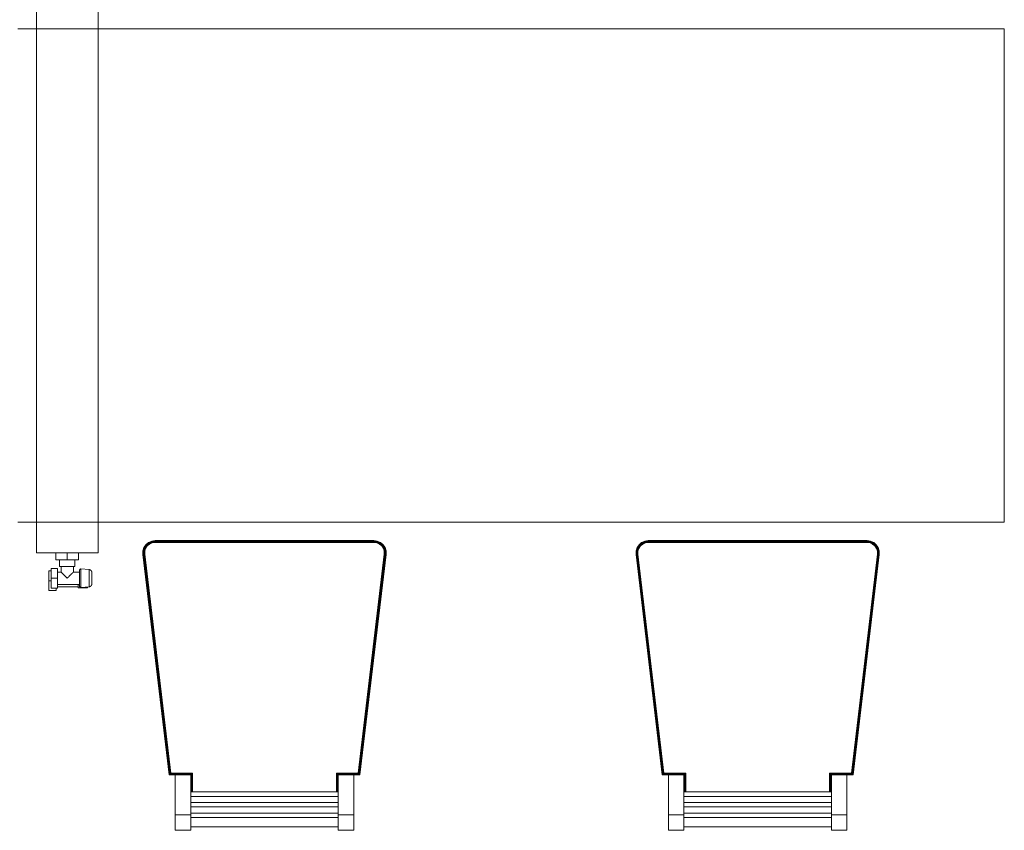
# Model space of a CAD drawing. Header units: millimetres. Extents: x 25471 to 48943, y 4737 to 38988.
# Tile 9 of 117: x 27426 to 29023, y 32918 to 34233. Entities that reach past the tile are written whole.
import ezdxf

# ---------------------------------------------------------------- set-up
doc = ezdxf.new("R2010")
doc.units = ezdxf.units.MM
doc.linetypes.add('ADSK_Скрыто', pattern=[300, 150, -150])
for name, color, linetype, lineweight in [('A-DETL-____-HDLN', 90, 'ADSK_Скрыто', 9), ('I-FURN-____-OTLN', 30, 'Continuous', 20), ('M-EQPM-____-OTLN', 50, 'Continuous', 20)]:
    doc.layers.add(name, color=color, linetype=linetype, lineweight=lineweight)

# ---------------------------------------------------------------- blocks, each defined once
blk = doc.blocks.new('Прямая форма - V line-609739-В_Этаж 01_Водопровод')
at = {"layer": 'I-FURN-____-OTLN', "color": 9}
for p, q in [((800, 400), (-800, 400)), ((800, 400), (800, -400)), ((800, -400), (-800, -400)), ((-588.2, -433.1), (-583, -430.8)), ((-588.2, -433.1), (-583, -430.8)), ((-588.1, -433.1), (-583, -430.8)), ((-588, -433.3), (-583, -431)), ((-583, -430.8), (-577.5, -430)), ((-583, -430.8), (-577.5, -430)), ((-583, -430.8), (-577.5, -430)), ((-583, -431), (-577.5, -430.2)), ((-583, -430.8), (-583, -430.8)), ((-583, -431), (-583, -430.8)), ((-582.9, -431.4), (-583, -431)), ((-582.9, -431.4), (-577.4, -430.6)), ((-582.7, -431.9), (-577.4, -431.2)), ((-577.5, -430), (-577.5, -430)), ((-577.5, -430), (-222.5, -430)), ((-577.5, -430.2), (-577.5, -430)), ((-577.5, -430.2), (-222.5, -430.2)), ((-577.4, -430.6), (-577.5, -430.2)), ((-577.4, -430.6), (-222.6, -430.6)), ((-577.4, -431.2), (-577.4, -430.6)), ((-577.4, -431.2), (-222.6, -431.2)), ((-577.3, -431.9), (-577.4, -431.2)), ((-222.7, -431.9), (-222.6, -431.2)), ((-222.6, -430.6), (-222.5, -430.2)), ((-222.6, -430.6), (-217.1, -431.4)), ((-222.6, -431.2), (-222.6, -430.6)), ((-222.6, -431.2), (-217.3, -431.9)), ((-222.5, -430), (-217, -430.8)), ((-222.5, -430), (-217, -430.8)), ((-222.5, -430), (-222.5, -430)), ((-222.5, -430), (-217, -430.8)), ((-222.5, -430.2), (-222.5, -430)), ((-222.5, -430.2), (-217, -431)), ((-217.1, -431.4), (-217, -431)), ((-217, -430.8), (-211.8, -433.1)), ((-217, -430.8), (-211.8, -433.1)), ((-217, -430.8), (-217, -430.8)), ((-217, -430.8), (-211.9, -433.1)), ((-217, -431), (-217, -430.8)), ((-217, -431), (-212, -433.3)), ((211.8, -433.1), (217, -430.8)), ((211.8, -433.1), (217, -430.8)), ((211.9, -433.1), (217, -430.8)), ((212, -433.3), (217, -431)), ((217, -430.8), (222.5, -430)), ((217, -430.8), (222.5, -430)), ((217, -430.8), (222.5, -430)), ((217, -431), (222.5, -430.2)), ((217, -430.8), (217, -430.8)), ((217, -431), (217, -430.8)), ((217.1, -431.4), (217, -431)), ((217.1, -431.4), (222.6, -430.6)), ((217.3, -431.9), (222.6, -431.2)), ((222.5, -430), (222.5, -430)), ((222.5, -430), (577.5, -430)), ((222.5, -430.2), (222.5, -430)), ((222.5, -430.2), (577.5, -430.2)), ((222.6, -430.6), (222.5, -430.2)), ((222.6, -430.6), (577.4, -430.6)), ((222.6, -431.2), (222.6, -430.6)), ((222.6, -431.2), (577.4, -431.2)), ((222.7, -431.9), (222.6, -431.2)), ((577.3, -431.9), (577.4, -431.2)), ((577.4, -430.6), (577.5, -430.2)), ((577.4, -430.6), (582.9, -431.4)), ((577.4, -431.2), (577.4, -430.6)), ((577.4, -431.2), (582.7, -431.9)), ((577.5, -430), (583, -430.8)), ((577.5, -430), (583, -430.8)), ((577.5, -430), (577.5, -430)), ((577.5, -430), (583, -430.8)), ((577.5, -430.2), (577.5, -430)), ((577.5, -430.2), (583, -431)), ((582.9, -431.4), (583, -431)), ((583, -430.8), (588.2, -433.1)), ((583, -430.8), (588.2, -433.1)), ((583, -430.8), (583, -430.8)), ((583, -430.8), (588.1, -433.1)), ((583, -431), (583, -430.8)), ((583, -431), (588, -433.3)), ((-597.3, -452.4), (-597.2, -446.8)), ((-597.3, -452.4), (-597.2, -446.8)), ((-597.3, -452.4), (-597.2, -446.8)), ((-597.2, -446.8), (-595.5, -441.4)), ((-597.2, -446.8), (-595.5, -441.4)), ((-597.2, -446.8), (-595.5, -441.4)), ((-597.2, -446.8), (-597.2, -446.8)), ((-597, -446.8), (-597.2, -446.8)), ((-597.1, -452.4), (-597, -446.8)), ((-597, -446.8), (-595.3, -441.5)), ((-596.6, -446.9), (-597, -446.8)), ((-596.7, -452.3), (-596.6, -446.9)), ((-596.6, -446.9), (-595, -441.7)), ((-596, -446.9), (-596.6, -446.9)), ((-596.2, -452.3), (-596, -446.9)), ((-596, -446.9), (-594.5, -441.9)), ((-595.4, -447.1), (-596, -446.9)), ((-595.5, -441.4), (-592.4, -436.7)), ((-595.5, -441.4), (-592.4, -436.7)), ((-595.5, -441.4), (-592.4, -436.7)), ((-595.5, -441.4), (-595.5, -441.4)), ((-595.3, -441.5), (-595.5, -441.4)), ((-595.5, -452.3), (-595.4, -447.1)), ((-595.4, -447.1), (-593.8, -442.2)), ((-594.6, -447.2), (-595.4, -447.1)), ((-595.3, -441.5), (-592.3, -436.9)), ((-595, -441.7), (-595.3, -441.5)), ((-595, -441.7), (-592, -437.1)), ((-594.5, -441.9), (-595, -441.7)), ((-594.7, -452.2), (-594.6, -447.2)), ((-594.6, -447.2), (-593.2, -442.5)), ((-594.2, -447.2), (-594.6, -447.2)), ((-594.5, -441.9), (-591.5, -437.5)), ((-593.8, -442.2), (-594.5, -441.9)), ((-594.2, -447.2), (-592.8, -442.7)), ((-593.8, -442.2), (-591, -438)), ((-593.2, -442.5), (-593.8, -442.2)), ((-593.2, -442.5), (-590.5, -438.5)), ((-592.8, -442.7), (-593.2, -442.5)), ((-592.8, -442.7), (-590.2, -438.7)), ((-592.4, -436.7), (-588.2, -433.1)), ((-592.4, -436.7), (-588.2, -433.1)), ((-592.4, -436.7), (-588.1, -433.1)), ((-592.4, -436.7), (-592.4, -436.7)), ((-592.3, -436.9), (-592.4, -436.7)), ((-592.3, -436.9), (-588, -433.3)), ((-592, -437.1), (-592.3, -436.9)), ((-592, -437.1), (-587.8, -433.6)), ((-591.5, -437.5), (-592, -437.1)), ((-591.5, -437.5), (-587.5, -434.1)), ((-591, -438), (-591.5, -437.5)), ((-591, -438), (-587.2, -434.7)), ((-590.5, -438.5), (-591, -438)), ((-590.5, -438.5), (-586.7, -435.3)), ((-590.2, -438.7), (-590.5, -438.5)), ((-590.2, -438.7), (-586.5, -435.7)), ((-588.1, -433.1), (-588.2, -433.1)), ((-588, -433.3), (-588.1, -433.1)), ((-587.8, -433.6), (-588, -433.3)), ((-587.8, -433.6), (-582.9, -431.4)), ((-587.5, -434.1), (-587.8, -433.6)), ((-587.5, -434.1), (-582.7, -431.9)), ((-587.2, -434.7), (-587.5, -434.1)), ((-587.2, -434.7), (-582.5, -432.6)), ((-586.7, -435.3), (-587.2, -434.7)), ((-586.7, -435.3), (-582.3, -433.3)), ((-586.5, -435.7), (-586.7, -435.3)), ((-586.5, -435.7), (-582.2, -433.7)), ((-582.7, -431.9), (-582.9, -431.4)), ((-582.5, -432.6), (-582.7, -431.9)), ((-582.5, -432.6), (-577.3, -431.9)), ((-582.3, -433.3), (-582.5, -432.6)), ((-582.3, -433.3), (-577.3, -432.6)), ((-582.2, -433.7), (-582.3, -433.3)), ((-582.2, -433.7), (-577.3, -433)), ((-577.3, -431.9), (-222.7, -431.9)), ((-577.3, -432.6), (-577.3, -431.9)), ((-577.3, -432.6), (-222.7, -432.6)), ((-577.3, -433), (-577.3, -432.6)), ((-577.3, -433), (-222.7, -433)), ((-222.7, -431.9), (-217.5, -432.6)), ((-222.7, -432.6), (-222.7, -431.9)), ((-222.7, -432.6), (-217.7, -433.3)), ((-222.7, -433), (-222.7, -432.6)), ((-222.7, -433), (-217.8, -433.7)), ((-217.8, -433.7), (-217.7, -433.3)), ((-217.8, -433.7), (-213.5, -435.7)), ((-217.7, -433.3), (-217.5, -432.6)), ((-217.7, -433.3), (-213.3, -435.3)), ((-217.5, -432.6), (-217.3, -431.9)), ((-217.5, -432.6), (-212.8, -434.7)), ((-217.3, -431.9), (-217.1, -431.4)), ((-217.3, -431.9), (-212.5, -434.1)), ((-217.1, -431.4), (-212.2, -433.6)), ((-213.5, -435.7), (-213.3, -435.3)), ((-213.5, -435.7), (-209.8, -438.7)), ((-213.3, -435.3), (-212.8, -434.7)), ((-213.3, -435.3), (-209.5, -438.5)), ((-212.8, -434.7), (-212.5, -434.1)), ((-212.8, -434.7), (-209, -438)), ((-212.5, -434.1), (-212.2, -433.6)), ((-212.5, -434.1), (-208.5, -437.5)), ((-212.2, -433.6), (-212, -433.3)), ((-212.2, -433.6), (-208, -437.1)), ((-212, -433.3), (-211.9, -433.1)), ((-212, -433.3), (-207.7, -436.9)), ((-211.9, -433.1), (-211.8, -433.1)), ((-211.9, -433.1), (-207.6, -436.7)), ((-211.8, -433.1), (-207.6, -436.7)), ((-211.8, -433.1), (-207.6, -436.7)), ((-209.8, -438.7), (-209.5, -438.5)), ((-209.8, -438.7), (-207.2, -442.7)), ((-209.5, -438.5), (-209, -438)), ((-209.5, -438.5), (-206.8, -442.5)), ((-209, -438), (-208.5, -437.5)), ((-209, -438), (-206.2, -442.2)), ((-208.5, -437.5), (-208, -437.1)), ((-208.5, -437.5), (-205.5, -441.9)), ((-208, -437.1), (-207.7, -436.9)), ((-208, -437.1), (-205, -441.7)), ((-207.7, -436.9), (-207.6, -436.7)), ((-207.7, -436.9), (-204.7, -441.5)), ((-207.6, -436.7), (-204.5, -441.4)), ((-207.6, -436.7), (-204.5, -441.4)), ((-207.6, -436.7), (-207.6, -436.7)), ((-207.6, -436.7), (-204.5, -441.4)), ((-207.2, -442.7), (-206.8, -442.5)), ((-207.2, -442.7), (-205.8, -447.2)), ((-206.8, -442.5), (-206.2, -442.2)), ((-206.8, -442.5), (-205.4, -447.2)), ((-206.2, -442.2), (-205.5, -441.9)), ((-206.2, -442.2), (-204.6, -447.1)), ((-205.8, -447.2), (-205.4, -447.2)), ((-205.5, -441.9), (-205, -441.7)), ((-205.5, -441.9), (-204, -446.9)), ((-205.4, -447.2), (-204.6, -447.1)), ((-205.4, -447.2), (-205.3, -452.2)), ((-205, -441.7), (-204.7, -441.5)), ((-205, -441.7), (-203.4, -446.9)), ((-204.7, -441.5), (-204.5, -441.4)), ((-204.7, -441.5), (-203, -446.8)), ((-204.6, -447.1), (-204, -446.9)), ((-204.6, -447.1), (-204.5, -452.3)), ((-204.5, -441.4), (-202.8, -446.8)), ((-204.5, -441.4), (-202.8, -446.8)), ((-204.5, -441.4), (-204.5, -441.4)), ((-204.5, -441.4), (-202.8, -446.8)), ((-204, -446.9), (-203.4, -446.9)), ((-204, -446.9), (-203.8, -452.3)), ((-203.4, -446.9), (-203, -446.8)), ((-203.4, -446.9), (-203.3, -452.3)), ((-203, -446.8), (-202.8, -446.8)), ((-203, -446.8), (-202.9, -452.4)), ((-202.8, -446.8), (-202.7, -452.4)), ((-202.8, -446.8), (-202.7, -452.4)), ((-202.8, -446.8), (-202.8, -446.8)), ((-202.8, -446.8), (-202.7, -452.4)), ((202.7, -452.4), (202.8, -446.8)), ((202.7, -452.4), (202.8, -446.8)), ((202.7, -452.4), (202.8, -446.8)), ((202.8, -446.8), (204.5, -441.4)), ((202.8, -446.8), (204.5, -441.4)), ((202.8, -446.8), (204.5, -441.4)), ((202.8, -446.8), (202.8, -446.8)), ((203, -446.8), (202.8, -446.8)), ((202.9, -452.4), (203, -446.8)), ((203, -446.8), (204.7, -441.5)), ((203.4, -446.9), (203, -446.8)), ((203.3, -452.3), (203.4, -446.9)), ((203.4, -446.9), (205, -441.7)), ((204, -446.9), (203.4, -446.9)), ((203.8, -452.3), (204, -446.9)), ((204, -446.9), (205.5, -441.9)), ((204.6, -447.1), (204, -446.9)), ((204.5, -441.4), (207.6, -436.7)), ((204.5, -441.4), (207.6, -436.7)), ((204.5, -441.4), (207.6, -436.7)), ((204.5, -441.4), (204.5, -441.4)), ((204.7, -441.5), (204.5, -441.4)), ((204.5, -452.3), (204.6, -447.1)), ((204.6, -447.1), (206.2, -442.2)), ((205.4, -447.2), (204.6, -447.1)), ((204.7, -441.5), (207.7, -436.9)), ((205, -441.7), (204.7, -441.5)), ((205, -441.7), (208, -437.1)), ((205.5, -441.9), (205, -441.7)), ((205.3, -452.2), (205.4, -447.2)), ((205.4, -447.2), (206.8, -442.5)), ((205.8, -447.2), (205.4, -447.2)), ((205.5, -441.9), (208.5, -437.5)), ((206.2, -442.2), (205.5, -441.9)), ((205.8, -447.2), (207.2, -442.7)), ((206.2, -442.2), (209, -438)), ((206.8, -442.5), (206.2, -442.2)), ((206.8, -442.5), (209.5, -438.5)), ((207.2, -442.7), (206.8, -442.5)), ((207.2, -442.7), (209.8, -438.7)), ((207.6, -436.7), (211.8, -433.1)), ((207.6, -436.7), (211.8, -433.1)), ((207.6, -436.7), (211.9, -433.1)), ((207.6, -436.7), (207.6, -436.7)), ((207.7, -436.9), (207.6, -436.7)), ((207.7, -436.9), (212, -433.3)), ((208, -437.1), (207.7, -436.9)), ((208, -437.1), (212.2, -433.6)), ((208.5, -437.5), (208, -437.1)), ((208.5, -437.5), (212.5, -434.1)), ((209, -438), (208.5, -437.5)), ((209, -438), (212.8, -434.7)), ((209.5, -438.5), (209, -438)), ((209.5, -438.5), (213.3, -435.3)), ((209.8, -438.7), (209.5, -438.5)), ((209.8, -438.7), (213.5, -435.7)), ((211.9, -433.1), (211.8, -433.1)), ((212, -433.3), (211.9, -433.1)), ((212.2, -433.6), (212, -433.3)), ((212.2, -433.6), (217.1, -431.4)), ((212.5, -434.1), (212.2, -433.6)), ((212.5, -434.1), (217.3, -431.9)), ((212.8, -434.7), (212.5, -434.1)), ((212.8, -434.7), (217.5, -432.6)), ((213.3, -435.3), (212.8, -434.7)), ((213.3, -435.3), (217.7, -433.3)), ((213.5, -435.7), (213.3, -435.3)), ((213.5, -435.7), (217.8, -433.7)), ((217.3, -431.9), (217.1, -431.4)), ((217.5, -432.6), (217.3, -431.9)), ((217.5, -432.6), (222.7, -431.9)), ((217.7, -433.3), (217.5, -432.6)), ((217.7, -433.3), (222.7, -432.6)), ((217.8, -433.7), (217.7, -433.3)), ((217.8, -433.7), (222.7, -433)), ((222.7, -431.9), (577.3, -431.9)), ((222.7, -432.6), (222.7, -431.9)), ((222.7, -432.6), (577.3, -432.6)), ((222.7, -433), (222.7, -432.6)), ((222.7, -433), (577.3, -433)), ((577.3, -431.9), (582.5, -432.6)), ((577.3, -432.6), (577.3, -431.9)), ((577.3, -432.6), (582.3, -433.3)), ((577.3, -433), (577.3, -432.6)), ((577.3, -433), (582.2, -433.7)), ((582.2, -433.7), (582.3, -433.3)), ((582.2, -433.7), (586.5, -435.7)), ((582.3, -433.3), (582.5, -432.6)), ((582.3, -433.3), (586.7, -435.3)), ((582.5, -432.6), (582.7, -431.9)), ((582.5, -432.6), (587.2, -434.7)), ((582.7, -431.9), (582.9, -431.4)), ((582.7, -431.9), (587.5, -434.1)), ((582.9, -431.4), (587.8, -433.6)), ((586.5, -435.7), (586.7, -435.3)), ((586.5, -435.7), (590.2, -438.7)), ((586.7, -435.3), (587.2, -434.7)), ((586.7, -435.3), (590.5, -438.5)), ((587.2, -434.7), (587.5, -434.1)), ((587.2, -434.7), (591, -438)), ((587.5, -434.1), (587.8, -433.6)), ((587.5, -434.1), (591.5, -437.5)), ((587.8, -433.6), (588, -433.3)), ((587.8, -433.6), (592, -437.1)), ((588, -433.3), (588.1, -433.1)), ((588, -433.3), (592.3, -436.9)), ((588.1, -433.1), (588.2, -433.1)), ((588.1, -433.1), (592.4, -436.7)), ((588.2, -433.1), (592.4, -436.7)), ((588.2, -433.1), (592.4, -436.7)), ((590.2, -438.7), (590.5, -438.5)), ((590.2, -438.7), (592.8, -442.7)), ((590.5, -438.5), (591, -438)), ((590.5, -438.5), (593.2, -442.5)), ((591, -438), (591.5, -437.5)), ((591, -438), (593.8, -442.2)), ((591.5, -437.5), (592, -437.1)), ((591.5, -437.5), (594.5, -441.9)), ((592, -437.1), (592.3, -436.9)), ((592, -437.1), (595, -441.7)), ((592.3, -436.9), (592.4, -436.7)), ((592.3, -436.9), (595.3, -441.5)), ((592.4, -436.7), (595.5, -441.4)), ((592.4, -436.7), (595.5, -441.4)), ((592.4, -436.7), (592.4, -436.7)), ((592.4, -436.7), (595.5, -441.4)), ((592.8, -442.7), (593.2, -442.5)), ((592.8, -442.7), (594.2, -447.2)), ((593.2, -442.5), (593.8, -442.2)), ((593.2, -442.5), (594.6, -447.2)), ((593.8, -442.2), (594.5, -441.9)), ((593.8, -442.2), (595.4, -447.1)), ((594.2, -447.2), (594.6, -447.2)), ((594.5, -441.9), (595, -441.7)), ((594.5, -441.9), (596, -446.9)), ((594.6, -447.2), (595.4, -447.1)), ((594.6, -447.2), (594.7, -452.2)), ((595, -441.7), (595.3, -441.5)), ((595, -441.7), (596.6, -446.9)), ((595.3, -441.5), (595.5, -441.4)), ((595.3, -441.5), (597, -446.8)), ((595.4, -447.1), (596, -446.9)), ((595.4, -447.1), (595.5, -452.3)), ((595.5, -441.4), (597.2, -446.8)), ((595.5, -441.4), (597.2, -446.8)), ((595.5, -441.4), (595.5, -441.4)), ((595.5, -441.4), (597.2, -446.8)), ((596, -446.9), (596.6, -446.9)), ((596, -446.9), (596.2, -452.3)), ((596.6, -446.9), (597, -446.8)), ((596.6, -446.9), (596.7, -452.3)), ((597, -446.8), (597.2, -446.8)), ((597, -446.8), (597.1, -452.4)), ((597.2, -446.8), (597.3, -452.4)), ((597.2, -446.8), (597.3, -452.4)), ((597.2, -446.8), (597.2, -446.8)), ((597.2, -446.8), (597.3, -452.4)), ((-597.3, -452.4), (-597.3, -452.4)), ((-554.7, -810), (-597.3, -452.4)), ((-597.3, -452.4), (-597.1, -452.4)), ((-597.1, -452.4), (-596.7, -452.3)), ((-554.6, -809.8), (-597.1, -452.4)), ((-554.2, -809.4), (-596.7, -452.3)), ((-596.7, -452.3), (-596.2, -452.3)), ((-553.7, -808.8), (-596.2, -452.3)), ((-596.2, -452.3), (-595.5, -452.3)), ((-595.5, -452.3), (-594.7, -452.2)), ((-553.1, -808.1), (-595.5, -452.3)), ((-552.4, -807.4), (-594.7, -452.2)), ((-594.7, -452.2), (-594.3, -452.2)), ((-594.3, -452.2), (-594.2, -447.2)), ((-552.1, -807), (-594.3, -452.2)), ((-205.7, -452.2), (-247.9, -807)), ((-205.3, -452.2), (-247.6, -807.4)), ((-204.5, -452.3), (-246.9, -808.1)), ((-203.8, -452.3), (-246.3, -808.8)), ((-203.3, -452.3), (-245.8, -809.4)), ((-202.9, -452.4), (-245.4, -809.8)), ((-202.7, -452.4), (-245.3, -810)), ((-205.8, -447.2), (-205.7, -452.2)), ((-205.7, -452.2), (-205.3, -452.2)), ((-205.3, -452.2), (-204.5, -452.3)), ((-204.5, -452.3), (-203.8, -452.3)), ((-203.8, -452.3), (-203.3, -452.3)), ((-203.3, -452.3), (-202.9, -452.4)), ((-202.9, -452.4), (-202.7, -452.4)), ((-202.7, -452.4), (-202.7, -452.4)), ((202.7, -452.4), (202.7, -452.4)), ((245.3, -810), (202.7, -452.4)), ((202.7, -452.4), (202.9, -452.4)), ((202.9, -452.4), (203.3, -452.3)), ((245.4, -809.8), (202.9, -452.4)), ((245.8, -809.4), (203.3, -452.3)), ((203.3, -452.3), (203.8, -452.3)), ((246.3, -808.8), (203.8, -452.3)), ((203.8, -452.3), (204.5, -452.3)), ((204.5, -452.3), (205.3, -452.2)), ((246.9, -808.1), (204.5, -452.3)), ((247.6, -807.4), (205.3, -452.2)), ((205.3, -452.2), (205.7, -452.2)), ((205.7, -452.2), (205.8, -447.2)), ((247.9, -807), (205.7, -452.2)), ((594.3, -452.2), (552.1, -807)), ((594.7, -452.2), (552.4, -807.4)), ((595.5, -452.3), (553.1, -808.1)), ((596.2, -452.3), (553.7, -808.8)), ((596.7, -452.3), (554.2, -809.4)), ((597.1, -452.4), (554.6, -809.8)), ((597.3, -452.4), (554.7, -810)), ((594.2, -447.2), (594.3, -452.2)), ((594.3, -452.2), (594.7, -452.2)), ((594.7, -452.2), (595.5, -452.3)), ((595.5, -452.3), (596.2, -452.3)), ((596.2, -452.3), (596.7, -452.3)), ((596.7, -452.3), (597.1, -452.4)), ((597.1, -452.4), (597.3, -452.4)), ((597.3, -452.4), (597.3, -452.4)), ((-554.7, -810), (-554.8, -810)), ((-554.6, -809.8), (-554.7, -810)), ((-544.7, -810), (-554.7, -810)), ((-554.2, -809.4), (-554.6, -809.8)), ((-519.5, -809.8), (-554.6, -809.8)), ((-553.7, -808.8), (-554.2, -809.4)), ((-519.1, -809.4), (-554.2, -809.4)), ((-553.1, -808.1), (-553.7, -808.8)), ((-518.5, -808.8), (-553.7, -808.8)), ((-552.4, -807.4), (-553.1, -808.1)), ((-517.8, -808.1), (-553.1, -808.1)), ((-552.1, -807), (-552.4, -807.4)), ((-517.1, -807.4), (-552.4, -807.4)), ((-516.7, -807), (-552.1, -807)), ((-544.7, -875), (-544.7, -810)), ((-544.7, -810), (-519.7, -810)), ((-519.5, -809.8), (-519.7, -810)), ((-519.7, -810), (-519.7, -875)), ((-519.7, -810), (-519.7, -810)), ((-519.1, -809.4), (-519.5, -809.8)), ((-519.5, -837.8), (-519.5, -809.8)), ((-518.5, -808.8), (-519.1, -809.4)), ((-519.1, -837.8), (-519.1, -809.4)), ((-517.8, -808.1), (-518.5, -808.8)), ((-518.5, -837.8), (-518.5, -808.8)), ((-517.1, -807.4), (-517.8, -808.1)), ((-517.8, -837.8), (-517.8, -808.1)), ((-516.7, -807), (-517.1, -807.4)), ((-517.1, -837.8), (-517.1, -807.4)), ((-516.7, -837.8), (-516.7, -807)), ((-247.9, -807), (-283.3, -807)), ((-283.3, -807), (-282.9, -807.4)), ((-283.3, -807), (-283.3, -837.8)), ((-247.6, -807.4), (-282.9, -807.4)), ((-282.9, -807.4), (-282.2, -808.1)), ((-282.9, -807.4), (-282.9, -837.8)), ((-246.9, -808.1), (-282.2, -808.1)), ((-282.2, -808.1), (-281.5, -808.8)), ((-282.2, -808.1), (-282.2, -837.8)), ((-246.3, -808.8), (-281.5, -808.8)), ((-281.5, -808.8), (-280.9, -809.4)), ((-281.5, -808.8), (-281.5, -837.8)), ((-245.8, -809.4), (-280.9, -809.4)), ((-280.9, -809.4), (-280.5, -809.8)), ((-280.9, -809.4), (-280.9, -837.8)), ((-245.4, -809.8), (-280.5, -809.8)), ((-280.5, -809.8), (-280.3, -810)), ((-280.5, -809.8), (-280.5, -837.8)), ((-280.3, -810), (-280.3, -810)), ((-280.3, -875), (-280.3, -810)), ((-280.3, -810), (-255.3, -810)), ((-245.3, -810), (-255.3, -810)), ((-255.3, -810), (-255.3, -875)), ((-247.9, -807), (-247.6, -807.4)), ((-247.6, -807.4), (-246.9, -808.1)), ((-246.9, -808.1), (-246.3, -808.8)), ((-246.3, -808.8), (-245.8, -809.4)), ((-245.8, -809.4), (-245.4, -809.8)), ((-245.4, -809.8), (-245.3, -810)), ((-245.3, -810), (-245.2, -810)), ((245.3, -810), (245.2, -810)), ((245.4, -809.8), (245.3, -810)), ((255.3, -810), (245.3, -810)), ((245.8, -809.4), (245.4, -809.8)), ((280.5, -809.8), (245.4, -809.8)), ((246.3, -808.8), (245.8, -809.4)), ((280.9, -809.4), (245.8, -809.4)), ((246.9, -808.1), (246.3, -808.8)), ((281.5, -808.8), (246.3, -808.8)), ((247.6, -807.4), (246.9, -808.1)), ((282.2, -808.1), (246.9, -808.1)), ((247.9, -807), (247.6, -807.4)), ((282.9, -807.4), (247.6, -807.4)), ((283.3, -807), (247.9, -807)), ((255.3, -875), (255.3, -810)), ((255.3, -810), (280.3, -810)), ((280.5, -809.8), (280.3, -810)), ((280.3, -810), (280.3, -875)), ((280.3, -810), (280.3, -810)), ((280.9, -809.4), (280.5, -809.8)), ((280.5, -837.8), (280.5, -809.8)), ((281.5, -808.8), (280.9, -809.4)), ((280.9, -837.8), (280.9, -809.4)), ((282.2, -808.1), (281.5, -808.8)), ((281.5, -837.8), (281.5, -808.8)), ((282.9, -807.4), (282.2, -808.1)), ((282.2, -837.8), (282.2, -808.1)), ((283.3, -807), (282.9, -807.4)), ((282.9, -837.8), (282.9, -807.4)), ((283.3, -837.8), (283.3, -807)), ((552.1, -807), (516.7, -807)), ((516.7, -807), (517.1, -807.4)), ((516.7, -807), (516.7, -837.8)), ((552.4, -807.4), (517.1, -807.4)), ((517.1, -807.4), (517.8, -808.1)), ((517.1, -807.4), (517.1, -837.8)), ((553.1, -808.1), (517.8, -808.1)), ((517.8, -808.1), (518.5, -808.8)), ((517.8, -808.1), (517.8, -837.8)), ((553.7, -808.8), (518.5, -808.8)), ((518.5, -808.8), (519.1, -809.4)), ((518.5, -808.8), (518.5, -837.8)), ((554.2, -809.4), (519.1, -809.4)), ((519.1, -809.4), (519.5, -809.8)), ((519.1, -809.4), (519.1, -837.8)), ((554.6, -809.8), (519.5, -809.8)), ((519.5, -809.8), (519.7, -810)), ((519.5, -809.8), (519.5, -837.8)), ((519.7, -810), (519.7, -810)), ((519.7, -875), (519.7, -810)), ((519.7, -810), (544.7, -810)), ((554.7, -810), (544.7, -810)), ((544.7, -810), (544.7, -875)), ((552.1, -807), (552.4, -807.4)), ((552.4, -807.4), (553.1, -808.1)), ((553.1, -808.1), (553.7, -808.8)), ((553.7, -808.8), (554.2, -809.4)), ((554.2, -809.4), (554.6, -809.8)), ((554.6, -809.8), (554.7, -810)), ((554.7, -810), (554.8, -810)), ((-519.7, -837.8), (-280.3, -837.8)), ((-519.7, -844.9), (-280.3, -844.9)), ((280.3, -837.8), (519.7, -837.8)), ((280.3, -844.9), (519.7, -844.9)), ((-519.7, -854.9), (-280.3, -854.9)), ((-519.7, -862.1), (-280.3, -862.1)), ((280.3, -854.9), (519.7, -854.9)), ((280.3, -862.1), (519.7, -862.1)), ((-544.7, -900), (-544.7, -875)), ((-544.7, -875), (-519.7, -875)), ((-519.7, -872.1), (-280.3, -872.1)), ((-519.7, -875), (-519.7, -900)), ((-280.3, -900), (-280.3, -875)), ((-280.3, -875), (-255.3, -875)), ((-255.3, -875), (-255.3, -900)), ((255.3, -900), (255.3, -875)), ((255.3, -875), (280.3, -875)), ((280.3, -872.1), (519.7, -872.1)), ((280.3, -875), (280.3, -900)), ((519.7, -900), (519.7, -875)), ((519.7, -875), (544.7, -875)), ((544.7, -875), (544.7, -900)), ((-519.7, -879.2), (-280.3, -879.2)), ((-280.3, -894.1), (-519.7, -894.1)), ((280.3, -879.2), (519.7, -879.2)), ((519.7, -894.1), (280.3, -894.1)), ((-544.7, -900), (-519.7, -900)), ((-280.3, -900), (-255.3, -900)), ((255.3, -900), (280.3, -900)), ((519.7, -900), (544.7, -900))]:
    blk.add_line(p, q, dxfattribs=at)
blk = doc.blocks.new('Прямая форма - FU - 059-609740-В_Этаж 01_Водопровод')
blk.add_blockref('Прямая форма - V line-609739-В_Этаж 01_Водопровод', (0, 0))
blk = doc.blocks.new('V line_ifc_RVT-1-В_Этаж 01_Водопровод')
at = {"layer": 'I-FURN-____-OTLN', "color": 9, "lineweight": 20}
blk.add_blockref('Прямая форма - FU - 059-609740-В_Этаж 01_Водопровод', (28223.2, 33817.6), dxfattribs=at)
blk = doc.blocks.new('ADSK_Радиатор универсальный_Боковое подключение_Клапаны - Радиатор 600х1000-V14-В_Этаж 01_Водопровод')
at = {"layer": 'A-DETL-____-HDLN', "flags": 128}
for points in [[(-554, 0), (-554, 0), (-554, 0), (-553.9, 0), (-553.8, 0)], [(-553.8, 0), (-553.9, 0), (-553.9, 0), (-554, 0), (-554, 0), (-554, 0)], [(-528, 0), (-528, 0), (-528, 0), (-528.1, 0), (-528.2, 0), (-528.3, 0)], [(-528.2, 0), (-528.1, 0), (-528.1, 0), (-528, 0), (-528, 0), (-528, 0)], [(-549.8, -20), (-549.9, -20), (-549.9, -20), (-550, -20), (-550, -20), (-550, -20), (-550, -20)], [(-550, -20), (-550, -20), (-550, -20), (-549.9, -20), (-549.9, -20), (-549.8, -20), (-549.7, -20)], [(-532, -20), (-532, -20), (-532, -20), (-532.1, -20), (-532.1, -20), (-532.2, -20), (-532.3, -20)], [(-532.3, -20), (-532.2, -20), (-532.1, -20), (-532.1, -20), (-532, -20), (-532, -20), (-532, -20), (-532, -20)]]:
    blk.add_lwpolyline(points, dxfattribs=at)
at = {"layer": 'M-EQPM-____-OTLN'}
for p, q in [((500, 70), (-500, 70)), ((-500, 70), (-500, -30)), ((-500, 70), (500, 70)), ((-500, -30), (-500, 70)), ((500, -30), (500, 70)), ((500, 70), (500, -30)), ((-561, 50), (-545, 50)), ((-561, 38), (-561, 50)), ((-545, 50), (-529, 50)), ((-545, 50), (-545, 46)), ((-529, 46), (-529, 50)), ((-557, 38), (-561, 38)), ((-557, 46), (-541, 46)), ((-557, 36), (-557, 46)), ((-541, 36), (-557, 36)), ((-555, 36), (-555, 2)), ((-551, 36), (-551, 0)), ((-541, 46), (-525, 46)), ((-541, 46), (-541, 36)), ((-525, 36), (-541, 36)), ((-531, 30), (-531, 36)), ((-525, 36), (-525, 46)), ((-511, 32.5), (-522, 32.5)), ((-522, 32.5), (-522, 7.5)), ((-511, 20), (-511, 38.5)), ((-500, 38.5), (-511, 38.5)), ((510, 32), (500, 32)), ((510, 30.9), (510, 32)), ((-522, 30), (-531, 30)), ((-511, 1.5), (-511, 20)), ((-500, 20), (-511, 20)), ((510, 30.8), (510, 29.9)), ((510, 30.8), (515, 30.8)), ((510, 30.3), (510, 30.4)), ((515, 29.9), (510, 29.9)), ((510, 21.1), (510, 29.8)), ((510, 20.9), (510, 19.1)), ((510, 20.9), (515, 20.9)), ((515, 19.1), (510, 19.1)), ((510, 10.2), (510, 18.9)), ((517, 30.8), (515, 30.8)), ((515, 29.9), (515, 30.8)), ((515, 29.9), (515, 20.9)), ((515, 19.1), (515, 20.9)), ((515, 19.1), (515, 10.1)), ((517, 30.5), (517, 30.8)), ((517, 9.2), (517, 30.8)), ((517, 22.5), (522, 22.5)), ((517, 17.5), (522, 17.5)), ((522, 17.5), (522, 22.5)), ((-556.5, 2), (-556.5, -13)), ((-551, 2), (-556.5, 2)), ((-551, 0), (-531, 0)), ((-531, 0), (-531, 10)), ((-531, 10), (-522, 10)), ((-522, 7.5), (-511, 7.5)), ((-500, 1.5), (-511, 1.5)), ((500, 8), (510, 8)), ((510, 10.1), (510, 9.2)), ((510, 10.1), (515, 10.1)), ((515, 9.2), (510, 9.2)), ((510, 8), (510, 9.1)), ((515, 9.2), (515, 10.1)), ((515, 9.2), (517, 9.2)), ((517, 9.2), (517, 9.5)), ((-556.5, -13), (-555.2, -13)), ((-556, -2.3), (-554.9, -15.8)), ((-556, -2.3), (-526, -2.3)), ((-554.9, -15.8), (-527.1, -15.8)), ((-527.1, -15.8), (-526, -2.3)), ((-500, -30), (500, -30)), ((500, -30), (-500, -30))]:
    blk.add_line(p, q, dxfattribs=at)
at = {"layer": 'M-EQPM-____-OTLN', "flags": 128}
for points in [[(515, 30.8), (515.5, 30.7), (516, 30.6)], [(517, 29.9), (517.8, 29), (518.6, 27.5), (519.6, 24.3), (519.8, 22.5)], [(517, 10.1), (517.8, 11), (518.6, 12.5), (519.6, 15.7), (519.8, 17.5)], [(515, 9.2), (515.5, 9.3), (516, 9.4)], [(-556, -2.3), (-556, -2.3), (-556, -2.2), (-556, -2.1), (-556, -2), (-556, -1.9), (-556, -1.9), (-556, -1.8), (-556, -1.7), (-556, -1.6), (-555.9, -1.5), (-555.9, -1.5), (-555.9, -1.4), (-555.9, -1.3), (-555.9, -1.2), (-555.8, -1.2), (-555.8, -1.1), (-555.7, -1), (-555.7, -1), (-555.7, -0.9), (-555.6, -0.8), (-555.6, -0.8), (-555.5, -0.7), (-555.5, -0.6), (-555.4, -0.6), (-555.4, -0.5), (-555.3, -0.5), (-555.2, -0.4), (-555.2, -0.4), (-555.1, -0.3), (-555, -0.3), (-555, -0.2), (-554.9, -0.2), (-554.8, -0.2), (-554.7, -0.1), (-554.7, -0.1), (-554.6, -0.1), (-554.5, -0.1), (-554.4, 0), (-554.4, 0), (-554.3, 0), (-554.2, 0), (-554.1, 0), (-554, 0), (-554, 0)], [(-550, -20), (-550.2, -20), (-550.4, -20), (-550.6, -20), (-550.8, -19.9), (-551, -19.9), (-551.2, -19.9), (-551.4, -19.8), (-551.6, -19.7), (-551.8, -19.7), (-551.9, -19.6), (-552.1, -19.5), (-552.3, -19.4), (-552.5, -19.3), (-552.7, -19.2), (-552.8, -19.1), (-553, -19), (-553.1, -18.9), (-553.3, -18.8), (-553.4, -18.6), (-553.6, -18.5), (-553.7, -18.3), (-553.9, -18.2), (-554, -18), (-554.1, -17.9), (-554.2, -17.7), (-554.3, -17.5), (-554.4, -17.4), (-554.5, -17.2), (-554.6, -17), (-554.7, -16.8), (-554.7, -16.6), (-554.8, -16.4), (-554.8, -16.2), (-554.9, -16), (-554.9, -15.8)], [(-554, 0), (-554, 0), (-554, 0), (-553.9, 0), (-553.8, 0), (-553.7, 0), (-553.6, 0), (-553.5, 0), (-553.3, 0), (-553.2, 0), (-553, 0), (-552.8, 0), (-552.5, 0), (-552.3, 0), (-552, 0), (-551.7, 0), (-551.4, 0), (-551.1, 0), (-550.8, 0)], [(-528, 0), (-528, 0), (-528, 0), (-528.1, 0), (-528.2, 0), (-528.3, 0), (-528.4, 0), (-528.5, 0), (-528.7, 0), (-528.8, 0), (-529, 0), (-529.2, 0), (-529.5, 0), (-529.7, 0), (-530, 0), (-530.3, 0), (-530.6, 0), (-530.9, 0), (-531.2, 0), (-531.6, 0), (-531.9, 0), (-532.3, 0), (-532.7, 0), (-533.1, 0), (-533.5, 0), (-534, 0), (-534.4, 0), (-534.9, 0), (-535.3, 0), (-535.8, 0), (-536.3, 0), (-536.8, 0), (-537.3, 0), (-537.8, 0), (-538.3, 0), (-538.8, 0), (-539.3, 0), (-539.8, 0), (-540.3, 0), (-540.9, 0), (-541.4, 0), (-541.9, 0), (-542.4, 0), (-542.9, 0), (-543.4, 0), (-544, 0), (-544.5, 0), (-545, 0), (-545.4, 0), (-545.9, 0), (-546.4, 0), (-546.9, 0), (-547.3, 0), (-547.8, 0), (-548.2, 0), (-548.7, 0), (-549.1, 0), (-549.5, 0), (-549.9, 0), (-550.2, 0), (-550.6, 0), (-550.9, 0), (-551.3, 0), (-551.6, 0), (-551.9, 0), (-552.1, 0), (-552.4, 0), (-552.6, 0), (-552.9, 0), (-553.1, 0), (-553.2, 0), (-553.4, 0), (-553.6, 0), (-553.7, 0), (-553.8, 0), (-553.9, 0), (-553.9, 0), (-554, 0), (-554, 0), (-554, 0)], [(-527.1, -15.8), (-527.1, -16), (-527.2, -16.2), (-527.2, -16.4), (-527.3, -16.6), (-527.3, -16.8), (-527.4, -17), (-527.5, -17.2), (-527.6, -17.4), (-527.7, -17.5), (-527.8, -17.7), (-527.9, -17.9), (-528, -18), (-528.1, -18.2), (-528.3, -18.3), (-528.4, -18.5), (-528.6, -18.6), (-528.7, -18.8), (-528.9, -18.9), (-529, -19), (-529.2, -19.1), (-529.3, -19.2), (-529.5, -19.3), (-529.7, -19.4), (-529.9, -19.5), (-530.1, -19.6), (-530.2, -19.7), (-530.4, -19.7), (-530.6, -19.8), (-530.8, -19.9), (-531, -19.9), (-531.2, -19.9), (-531.4, -20), (-531.6, -20), (-531.8, -20), (-532, -20)], [(-531.4, 0), (-531.1, 0), (-530.7, 0), (-530.4, 0), (-530.1, 0), (-529.9, 0), (-529.6, 0), (-529.4, 0), (-529.1, 0), (-528.9, 0), (-528.8, 0), (-528.6, 0), (-528.4, 0), (-528.3, 0), (-528.2, 0), (-528.1, 0), (-528.1, 0), (-528, 0), (-528, 0), (-528, 0)], [(-528, 0), (-527.9, 0), (-527.8, 0), (-527.8, 0), (-527.7, 0), (-527.6, 0), (-527.5, -0.1), (-527.4, -0.1), (-527.4, -0.1), (-527.3, -0.1), (-527.2, -0.2), (-527.1, -0.2), (-527.1, -0.2), (-527, -0.3), (-526.9, -0.3), (-526.9, -0.3), (-526.8, -0.4), (-526.7, -0.4), (-526.7, -0.5), (-526.6, -0.6), (-526.6, -0.6), (-526.5, -0.7), (-526.5, -0.7), (-526.4, -0.8), (-526.4, -0.9), (-526.3, -0.9), (-526.3, -1), (-526.2, -1.1), (-526.2, -1.1), (-526.2, -1.2), (-526.1, -1.3), (-526.1, -1.4), (-526.1, -1.4), (-526.1, -1.5), (-526, -1.6), (-526, -1.7), (-526, -1.7), (-526, -1.8), (-526, -1.9), (-526, -2), (-526, -2.1), (-526, -2.1), (-526, -2.2), (-526, -2.3), (-526, -2.3)], [(-546.3, -20), (-546.6, -20), (-546.9, -20), (-547.1, -20), (-547.4, -20), (-547.6, -20), (-547.9, -20), (-548.1, -20), (-548.3, -20), (-548.5, -20), (-548.7, -20), (-548.9, -20), (-549.1, -20), (-549.2, -20), (-549.4, -20), (-549.5, -20), (-549.6, -20), (-549.7, -20), (-549.8, -20), (-549.9, -20), (-549.9, -20), (-550, -20), (-550, -20), (-550, -20), (-550, -20)], [(-550, -20), (-550, -20), (-550, -20), (-549.9, -20), (-549.9, -20), (-549.8, -20), (-549.7, -20), (-549.6, -20), (-549.5, -20), (-549.4, -20), (-549.3, -20), (-549.1, -20), (-549, -20), (-548.8, -20), (-548.6, -20), (-548.4, -20), (-548.2, -20), (-548, -20), (-547.8, -20), (-547.5, -20), (-547.3, -20), (-547, -20), (-546.7, -20), (-546.5, -20), (-546.2, -20), (-545.9, -20), (-545.6, -20), (-545.2, -20), (-544.9, -20), (-544.6, -20), (-544.3, -20), (-543.9, -20), (-543.6, -20), (-543.2, -20), (-542.9, -20), (-542.5, -20), (-542.2, -20), (-541.8, -20), (-541.5, -20), (-541.1, -20), (-540.7, -20), (-540.4, -20), (-540, -20), (-539.7, -20), (-539.3, -20), (-539, -20), (-538.6, -20), (-538.3, -20), (-537.9, -20), (-537.6, -20), (-537.3, -20), (-536.9, -20), (-536.6, -20), (-536.3, -20), (-536, -20), (-535.7, -20), (-535.4, -20), (-535.1, -20), (-534.9, -20), (-534.6, -20), (-534.4, -20), (-534.1, -20), (-533.9, -20), (-533.7, -20), (-533.5, -20), (-533.3, -20), (-533.1, -20), (-532.9, -20), (-532.8, -20), (-532.6, -20), (-532.5, -20), (-532.4, -20), (-532.3, -20), (-532.2, -20), (-532.1, -20), (-532.1, -20), (-532, -20), (-532, -20), (-532, -20), (-532, -20)], [(-532, -20), (-532, -20), (-532, -20), (-532.1, -20), (-532.1, -20), (-532.2, -20), (-532.3, -20), (-532.4, -20), (-532.5, -20), (-532.6, -20), (-532.7, -20), (-532.9, -20), (-533, -20), (-533.2, -20), (-533.4, -20), (-533.6, -20), (-533.8, -20), (-534, -20), (-534.2, -20), (-534.5, -20), (-534.7, -20), (-535, -20), (-535.3, -20), (-535.5, -20), (-535.8, -20)]]:
    blk.add_lwpolyline(points, dxfattribs=at)
at = {"layer": 'M-EQPM-____-OTLN'}
for points, knots in [([(-541, 20), (-540.4, 20.6), (-539.1, 21.9), (-537.5, 23.5), (-536.4, 24.6), (-535.8, 25.2), (-535.4, 25.6), (-535, 26), (-534.5, 26.5), (-534.1, 26.9), (-533.7, 27.3), (-533.4, 27.6), (-533, 28), (-532.7, 28.3), (-532.3, 28.7), (-532, 28.9), (-531.8, 29.2), (-531.6, 29.5), (-531.4, 29.6), (-531.2, 29.8), (-531, 29.9), (-531, 30), (-531, 30)], [0, 0, 0, 0, 0.142857, 0.285714, 0.357143, 0.392857, 0.428571, 0.464286, 0.5, 0.535714, 0.571429, 0.607143, 0.642857, 0.678571, 0.714286, 0.75, 0.785714, 0.821429, 0.857143, 0.892857, 0.928571, 1, 1, 1, 1]), ([(-531, 10), (-531, 10), (-531, 10.1), (-531.2, 10.2), (-531.4, 10.4), (-531.6, 10.5), (-531.8, 10.8), (-532, 11.1), (-532.3, 11.3), (-532.7, 11.7), (-533, 12), (-533.4, 12.4), (-533.7, 12.7), (-534.1, 13.1), (-534.7, 13.7), (-535.2, 14.2), (-535.8, 14.8), (-536.4, 15.4), (-537.5, 16.5), (-539.1, 18.1), (-540.4, 19.4), (-541, 20)], [0, 0, 0, 0, 0.071429, 0.107143, 0.142857, 0.178571, 0.214286, 0.25, 0.285714, 0.321429, 0.357143, 0.392857, 0.428571, 0.464286, 0.5, 0.571429, 0.607143, 0.642857, 0.714286, 0.857143, 1, 1, 1, 1])]:
    blk.add_open_spline(points, degree=3, knots=knots, dxfattribs=at)

msp = doc.modelspace()

# ---------------------------------------------------------------- block references
at = {"lineweight": 9}
msp.add_blockref('V line_ifc_RVT-1-В_Этаж 01_Водопровод', (0, 0), dxfattribs=at)
at = {"layer": 'A-DETL-____-HDLN', "rotation": 89.99999999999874}
msp.add_blockref('ADSK_Радиатор универсальный_Боковое подключение_Клапаны - Радиатор 600х1000-V14-В_Этаж 01_Водопровод', (27523.2, 33867.6), dxfattribs=at)

doc.saveas('drawing.dxf')
